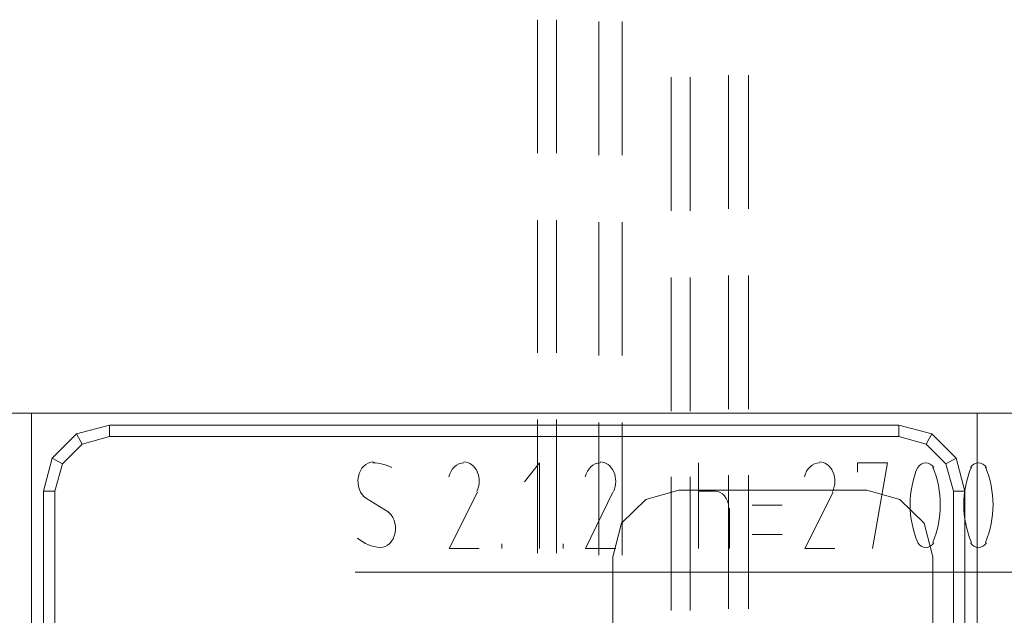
# Model space of a CAD drawing. Header units: millimetres. Extents: x 352 to 350573, y -22 to 37733.
# Tile 66 of 214: x 52461 to 54542, y 8925 to 10184. Entities that reach past the tile are written whole.
import ezdxf

# ---------------------------------------------------------------- set-up
doc = ezdxf.new("R2010")
doc.units = ezdxf.units.MM
doc.layers.add('PDF _0', color=1, linetype='Continuous')
doc.layers.add('PDF _PD-Socket Text', color=1, linetype='Continuous')
doc.layers.add('PDF$_83$-$Floor$Plan$-$В_Этаж$01_Сводный$A-DETL-MBND', color=7, linetype='Continuous', true_color=0xdd3700)
doc.layers.add('PDF$_83$new_ifc_RVT-1-В_Этаж$01_Сводный$I-FURN', color=7, linetype='Continuous', true_color=0xbababa)

msp = doc.modelspace()

# ---------------------------------------------------------------- linework, layer by layer
at = {"layer": 'PDF _0', "lineweight": 0}
msp.add_lwpolyline([(55198.8, 8329.8), (55033.7, 9016.1), (54834.8, 9016.1), (53169.9, 9016.1)], dxfattribs=at)
at = {"layer": 'PDF _PD-Socket Text', "lineweight": 0}
for points in [[(53559.7, 9065.8), (53559.7, 9246.8), (53527.9, 9207)], [(53895.9, 9065.8), (53895.9, 9246.8)], [(54263.9, 9065.8), (54295.7, 9246.8), (54232.1, 9246.8), (54232.1, 9226.9)], [(53428.5, 9185.2), (53368.8, 9065.8), (53432.4, 9065.8)], [(53714.9, 9185.2), (53657.2, 9065.8), (53720.9, 9065.8)], [(53895.9, 9187.1), (53931.7, 9187.1)], [(54180.4, 9185.2), (54120.7, 9065.8), (54184.3, 9065.8)], [(53193.7, 9171.2), (53239.5, 9143.4)], [(53961.5, 9151.3), (53961.5, 9065.8)], [(54072.9, 9157.3), (54009.3, 9157.3)], [(54009.3, 9095.6), (54072.9, 9095.6)], [(53480.2, 9065.8), (53480.2, 9075.8)], [(53609.5, 9065.8), (53609.5, 9075.8)]]:
    msp.add_lwpolyline(points, dxfattribs=at)
for centre, radius, start, end in [((53206.3, 9157.3), 89.5, 62.6354, 89.1435), ((53383, 9208.1), 49.4, 334.0398, 23.6625), ((53671.5, 9208.1), 49.4, 334.0398, 23.6625), ((54134.9, 9208.1), 49.4, 334.0398, 23.6625), ((54549.3, 9158.3), 205.9, 157.2403, 202.7597), ((54201.2, 9158.3), 205.9, 337.2403, 22.7597), ((54662.7, 9158.3), 205.9, 157.2403, 202.7597), ((54312.6, 9158.3), 205.9, 337.2403, 22.7597)]:
    msp.add_arc(centre, radius, start, end, dxfattribs=at)
for points in [[(53208.5, 9248.8), (53193.4, 9248.7), (53180.2, 9235.8), (53176.7, 9217.4)], [(53399.9, 9246.8), (53385.1, 9247), (53372, 9234.8), (53368, 9217.1)], [(53428.3, 9227.9), (53422.5, 9240.9), (53411.4, 9248.9), (53399.5, 9248.8)], [(53688.3, 9246.8), (53673.5, 9247), (53660.5, 9234.8), (53656.4, 9217.1)], [(53716.7, 9227.9), (53710.9, 9240.9), (53699.8, 9248.9), (53687.9, 9248.8)], [(54151.8, 9246.8), (54137, 9247), (54123.9, 9234.8), (54119.9, 9217.1)], [(54180.2, 9227.9), (54174.4, 9240.9), (54163.3, 9248.9), (54151.4, 9248.8)], [(54376.3, 9246.8), (54369.7, 9246.8), (54363.4, 9243.1), (54359.5, 9236.7)], [(54393.1, 9236.7), (54389.1, 9243.1), (54382.9, 9246.8), (54376.3, 9246.8)], [(54487.7, 9246.8), (54481.1, 9246.8), (54474.8, 9243.1), (54470.9, 9236.7)], [(54504.5, 9236.7), (54500.5, 9243.1), (54494.3, 9246.8), (54487.7, 9246.8)], [(53176.7, 9217.4), (53173.2, 9199.1), (53180.3, 9180.2), (53193.8, 9171.7)], [(53959.6, 9152.3), (53959.6, 9171.6), (53946.6, 9187.1), (53930.7, 9187.1)], [(53254.5, 9099.2), (53258, 9117.5), (53250.9, 9136.4), (53237.4, 9144.9)], [(53222.7, 9067.8), (53237.9, 9067.9), (53251, 9080.8), (53254.5, 9099.2)], [(53175.2, 9088), (53189.3, 9075.7), (53205.8, 9068.8), (53222.9, 9067.9)], [(54359.5, 9077.9), (54363.4, 9071.5), (54369.7, 9067.8), (54376.3, 9067.8)], [(54376.3, 9067.8), (54382.9, 9067.8), (54389.1, 9071.5), (54393.1, 9077.9)], [(54470.9, 9077.9), (54474.8, 9071.5), (54481.1, 9067.8), (54487.7, 9067.8)], [(54487.7, 9067.8), (54494.3, 9067.8), (54500.5, 9071.5), (54504.5, 9077.9)]]:
    msp.add_open_spline(points, degree=3, dxfattribs=at)
at = {"layer": 'PDF$_83$-$Floor$Plan$-$В_Этаж$01_Сводный$A-DETL-MBND', "color": 220, "lineweight": 0, "true_color": 0xff00bf}
for points in [[(53555.8, 10183.7), (53555.8, 9901.3)], [(53595.5, 9901.3), (53595.5, 10183.7)], [(53555.8, 9760), (53555.8, 9479.6)], [(53595.5, 9479.6), (53595.5, 9760)], [(53555.8, 9338.3), (53555.8, 9055.9)], [(53595.5, 9055.9), (53595.5, 9338.3)]]:
    msp.add_lwpolyline(points, dxfattribs=at)
at = {"layer": 'PDF$_83$-$Floor$Plan$-$В_Этаж$01_Сводный$A-DETL-MBND', "color": 150, "lineweight": 0, "true_color": 0x007fff}
for points in [[(53685.1, 10179.7), (53685.1, 9897.3)], [(53734.8, 9897.3), (53734.8, 10179.7)], [(53685.1, 9756), (53685.1, 9473.6)], [(53734.8, 9473.6), (53734.8, 9756)], [(53685.1, 9332.4), (53685.1, 9051.9)], [(53734.8, 9051.9), (53734.8, 9332.4)]]:
    msp.add_lwpolyline(points, dxfattribs=at)
at = {"layer": 'PDF$_83$-$Floor$Plan$-$В_Этаж$01_Сводный$A-DETL-MBND', "color": 5, "lineweight": 0}
for points in [[(53838.2, 10062.4), (53838.2, 9779.9)], [(53878, 9779.9), (53878, 10062.4)], [(53838.2, 9638.7), (53838.2, 9356.2)], [(53878, 9356.2), (53878, 9638.7)], [(53838.2, 9217), (53838.2, 8934.5)], [(53878, 8934.5), (53878, 9217)]]:
    msp.add_lwpolyline(points, dxfattribs=at)
at = {"layer": 'PDF$_83$-$Floor$Plan$-$В_Этаж$01_Сводный$A-DETL-MBND', "color": 1, "lineweight": 0}
for points in [[(53959.6, 10066.4), (53959.6, 9783.9)], [(54001.3, 9783.9), (54001.3, 10066.4)], [(53959.6, 9642.7), (53959.6, 9360.2)], [(54001.3, 9360.2), (54001.3, 9642.7)], [(53959.6, 9221), (53959.6, 8938.5)], [(54001.3, 8938.5), (54001.3, 9221)]]:
    msp.add_lwpolyline(points, dxfattribs=at)
at = {"layer": 'PDF$_83$new_ifc_RVT-1-В_Этаж$01_Сводный$I-FURN', "lineweight": 0}
for points in [[(52211.1, 9352.2), (52485.6, 9352.2), (52485.6, 8172.7), (52485.6, 9352.2), (54484.7, 9352.2), (54484.7, 8172.7), (54484.7, 9352.2), (56382.4, 9352.2), (56382.4, 8172.7)], [(52650.7, 9302.5), (52650.7, 9326.4)], [(54319.6, 9302.5), (54319.6, 9326.4)], [(52593, 9286.6), (52581.1, 9308.5)], [(54377.3, 9286.6), (54389.2, 9308.5)], [(52551.2, 9244.8), (52529.4, 9256.8)], [(54419.1, 9244.8), (54440.9, 9256.8)], [(52535.3, 9187.1), (52511.4, 9187.1)], [(54435, 9187.1), (54458.8, 9187.1)]]:
    msp.add_lwpolyline(points, dxfattribs=at)
for points in [[(52581.1, 8196.5), (52529.4, 8248.3), (52511.4, 8317.9), (52511.4, 9187.1), (52529.4, 9256.8), (52581.1, 9308.5), (52650.7, 9326.4), (54319.6, 9326.4), (54389.2, 9308.5), (54440.9, 9256.8), (54458.8, 9187.1), (54458.8, 8317.9), (54440.9, 8248.3), (54389.2, 8196.5), (54319.6, 8178.6), (52650.7, 8178.6)], [(52535.3, 9187.1), (52535.3, 8317.9), (52551.2, 8260.2), (52593, 8218.4), (52650.7, 8202.5), (54319.6, 8202.5), (54377.3, 8218.4), (54419.1, 8260.2), (54435, 8317.9), (54435, 9187.1), (54419.1, 9244.8), (54377.3, 9286.6), (54319.6, 9302.5), (52650.7, 9302.5), (52593, 9286.6), (52551.2, 9244.8)], [(53854.1, 8315.9), (54252, 8315.9), (54321.6, 8335.8), (54373.3, 8387.5), (54391.2, 8457.1), (54391.2, 9047.9), (54373.3, 9119.5), (54321.6, 9169.2), (54252, 9189.1), (53854.1, 9189.1), (53784.5, 9169.2), (53732.8, 9119.5), (53714.9, 9047.9), (53714.9, 8457.1), (53732.8, 8387.5), (53784.5, 8335.8)]]:
    msp.add_lwpolyline(points, close=True, dxfattribs=at)

doc.saveas('drawing.dxf')
